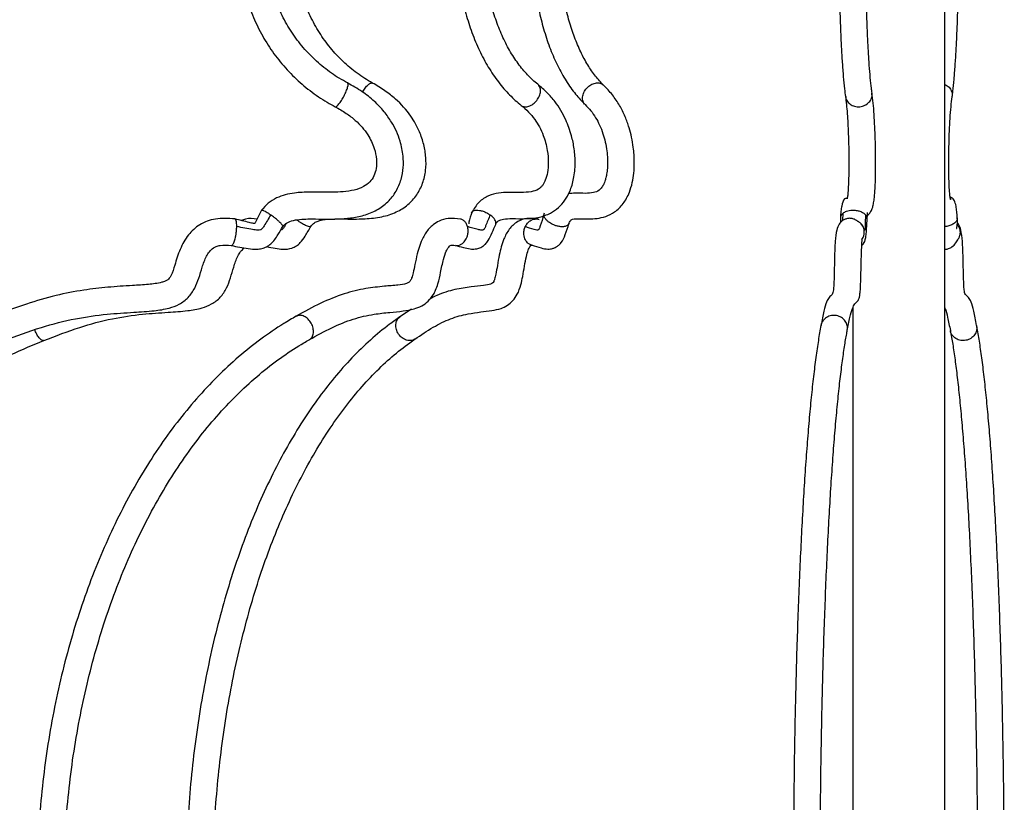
# Model space of a CAD drawing. Header units: millimetres. Extents: x 425 to 1011, y 286 to 740.
# Tile 32 of 41: x 933 to 958, y 334 to 355. Entities that reach past the tile are written whole.
import ezdxf

# ---------------------------------------------------------------- set-up
doc = ezdxf.new("R2010")
doc.units = ezdxf.units.MM

msp = doc.modelspace()

# ---------------------------------------------------------------- linework, layer by layer
at = {"color": 7, "linetype": 'Continuous', "lineweight": 25}
for p, q in [((956.822, 312.352), (956.822, 409.443)), ((946.369, 349.784), (946.343, 349.688)), ((954.158, 349.588), (954.167, 349.785)), ((954.097, 349.665), (954.101, 349.54)), ((954.691, 349.432), (954.659, 349.479)), ((954.698, 349.413), (954.691, 349.432)), ((954.701, 349.409), (954.694, 349.422)), ((954.724, 349.348), (954.721, 349.354)), ((957.18, 349.119), (957.179, 349.116)), ((942.907, 347.275), (942.601, 347.077)), ((954.422, 347.31), (954.422, 317.091))]:
    msp.add_line(p, q, dxfattribs=at)
for points, knots in [([(940.438, 360.731), (940.359, 360.674), (940.134, 360.512), (939.792, 360.206), (939.43, 359.802), (939.116, 359.358), (938.854, 358.88), (938.648, 358.374), (938.499, 357.846), (938.41, 357.305), (938.383, 356.756), (938.418, 356.208), (938.513, 355.667), (938.669, 355.141), (938.882, 354.638), (939.151, 354.162), (939.471, 353.722), (939.838, 353.323), (940.248, 352.971), (940.611, 352.723), (940.839, 352.598), (940.909, 352.56)], [0, 0, 0, 0, 0.030304, 0.085788, 0.141303, 0.196839, 0.252395, 0.307969, 0.363559, 0.419163, 0.474778, 0.5304, 0.586025, 0.641649, 0.697268, 0.752878, 0.808475, 0.864057, 0.91962, 0.975163, 1, 1, 1, 1]), ([(945.442, 360.685), (945.389, 360.626), (945.235, 360.46), (945.003, 360.146), (944.759, 359.734), (944.55, 359.281), (944.377, 358.796), (944.243, 358.284), (944.149, 357.753), (944.096, 357.209), (944.085, 356.66), (944.115, 356.112), (944.188, 355.573), (944.301, 355.05), (944.453, 354.549), (944.644, 354.077), (944.871, 353.64), (945.132, 353.245), (945.418, 352.904), (945.636, 352.7), (945.752, 352.606), (945.765, 352.596)], [0, 0, 0, 0, 0.030546, 0.087103, 0.143807, 0.200631, 0.257463, 0.314261, 0.371018, 0.427742, 0.484451, 0.54117, 0.597917, 0.654715, 0.711587, 0.768551, 0.825612, 0.882752, 0.939892, 0.993333, 1, 1, 1, 1]), ([(947.164, 360.66), (947.119, 360.601), (946.99, 360.432), (946.798, 360.114), (946.596, 359.697), (946.423, 359.241), (946.282, 358.754), (946.173, 358.242), (946.098, 357.711), (946.057, 357.168), (946.05, 356.621), (946.078, 356.076), (946.14, 355.54), (946.235, 355.02), (946.364, 354.522), (946.524, 354.054), (946.715, 353.62), (946.935, 353.227), (947.173, 352.888), (947.349, 352.705), (947.433, 352.618)], [0, 0, 0, 0, 0.03059, 0.088078, 0.145615, 0.20307, 0.260384, 0.317557, 0.374618, 0.431602, 0.48855, 0.5455, 0.602484, 0.65954, 0.716713, 0.774047, 0.831582, 0.889344, 0.947313, 1, 1, 1, 1]), ([(954.197, 360.479), (954.191, 360.425), (954.175, 360.265), (954.151, 359.964), (954.126, 359.563), (954.104, 359.124), (954.087, 358.654), (954.073, 358.157), (954.064, 357.642), (954.059, 357.116), (954.058, 356.584), (954.062, 356.056), (954.071, 355.538), (954.083, 355.037), (954.1, 354.561), (954.12, 354.116), (954.145, 353.708), (954.172, 353.342), (954.201, 353.046), (954.221, 352.89), (954.229, 352.823)], [0, 0, 0, 0, 0.030357, 0.089054, 0.147304, 0.205253, 0.263035, 0.320718, 0.378343, 0.435933, 0.493506, 0.551078, 0.608659, 0.666262, 0.723906, 0.781617, 0.839433, 0.897423, 0.95571, 1, 1, 1, 1]), ([(954.923, 352.917), (954.918, 352.959), (954.902, 353.076), (954.878, 353.313), (954.851, 353.641), (954.827, 354.019), (954.806, 354.439), (954.788, 354.896), (954.774, 355.38), (954.765, 355.886), (954.759, 356.406), (954.758, 356.931), (954.762, 357.454), (954.769, 357.967), (954.781, 358.463), (954.797, 358.934), (954.817, 359.374), (954.84, 359.774), (954.866, 360.124), (954.884, 360.315), (954.893, 360.406)], [0, 0, 0, 0, 0.030148, 0.085497, 0.141721, 0.198619, 0.255876, 0.313338, 0.370922, 0.42858, 0.486282, 0.544008, 0.601743, 0.659467, 0.717166, 0.774818, 0.832398, 0.889863, 0.947142, 1, 1, 1, 1]), ([(957.015, 352.823), (957.021, 352.868), (957.039, 353.004), (957.066, 353.268), (957.094, 353.63), (957.12, 354.034), (957.141, 354.474), (957.159, 354.946), (957.172, 355.443), (957.181, 355.959), (957.186, 356.486), (957.186, 357.018), (957.182, 357.546), (957.173, 358.063), (957.161, 358.563), (957.144, 359.037), (957.123, 359.481), (957.098, 359.887), (957.073, 360.22), (957.055, 360.402), (957.048, 360.479)], [0, 0, 0, 0, 0.030419, 0.090224, 0.149031, 0.207261, 0.2652, 0.322976, 0.380656, 0.438278, 0.495866, 0.55344, 0.611012, 0.668594, 0.726198, 0.783845, 0.84156, 0.899383, 0.957384, 1, 1, 1, 1]), ([(941.235, 353.18), (941.162, 353.22), (940.946, 353.339), (940.608, 353.578), (940.239, 353.912), (939.914, 354.292), (939.637, 354.71), (939.413, 355.161), (939.244, 355.637), (939.135, 356.131), (939.086, 356.635), (939.098, 357.141), (939.171, 357.642), (939.304, 358.129), (939.494, 358.595), (939.739, 359.034), (940.035, 359.437), (940.372, 359.793), (940.648, 360.023), (940.806, 360.133), (940.836, 360.155)], [0, 0, 0, 0, 0.030247, 0.090317, 0.150396, 0.210443, 0.270458, 0.330444, 0.390405, 0.450343, 0.510266, 0.570177, 0.630083, 0.689988, 0.749899, 0.809822, 0.869763, 0.929727, 0.98663, 1, 1, 1, 1]), ([(941.887, 353.177), (941.818, 353.216), (941.612, 353.335), (941.29, 353.573), (940.939, 353.906), (940.629, 354.285), (940.365, 354.703), (940.15, 355.153), (939.99, 355.628), (939.884, 356.121), (939.837, 356.624), (939.847, 357.13), (939.915, 357.63), (940.04, 358.117), (940.219, 358.583), (940.451, 359.021), (940.73, 359.425), (941.049, 359.781), (941.316, 360.017), (941.473, 360.133), (941.508, 360.159)], [0, 0, 0, 0, 0.0302, 0.090254, 0.150279, 0.210222, 0.270092, 0.329899, 0.389654, 0.44937, 0.509055, 0.568721, 0.628375, 0.688024, 0.74768, 0.807353, 0.867057, 0.926807, 0.983614, 1, 1, 1, 1]), ([(946.201, 353.144), (946.155, 353.182), (946.019, 353.295), (945.805, 353.523), (945.568, 353.845), (945.356, 354.214), (945.174, 354.622), (945.023, 355.065), (944.908, 355.534), (944.829, 356.024), (944.789, 356.527), (944.789, 357.033), (944.827, 357.536), (944.905, 358.027), (945.019, 358.497), (945.169, 358.94), (945.35, 359.349), (945.559, 359.716), (945.762, 359.998), (945.897, 360.145), (945.947, 360.2)], [0, 0, 0, 0, 0.029942, 0.088781, 0.147346, 0.205727, 0.264069, 0.322438, 0.380871, 0.439372, 0.497924, 0.556501, 0.615075, 0.673602, 0.732052, 0.790398, 0.848625, 0.906734, 0.964765, 1, 1, 1, 1]), ([(947.918, 353.122), (947.881, 353.159), (947.773, 353.268), (947.6, 353.491), (947.407, 353.806), (947.234, 354.169), (947.082, 354.573), (946.956, 355.012), (946.859, 355.481), (946.791, 355.971), (946.755, 356.474), (946.751, 356.983), (946.78, 357.489), (946.84, 357.983), (946.931, 358.458), (947.052, 358.906), (947.198, 359.32), (947.367, 359.692), (947.541, 359.995), (947.66, 360.156), (947.713, 360.225)], [0, 0, 0, 0, 0.029882, 0.087378, 0.144799, 0.202239, 0.259844, 0.317656, 0.375659, 0.433814, 0.492075, 0.550395, 0.608726, 0.667006, 0.725187, 0.783216, 0.841045, 0.898627, 0.95594, 1, 1, 1, 1]), ([(939.544, 349.432), (939.563, 349.455), (939.601, 349.499), (939.71, 349.568), (939.946, 349.627), (940.28, 349.634), (940.65, 349.627), (940.987, 349.628), (941.321, 349.653), (941.665, 349.718), (942.001, 349.853), (942.294, 350.066), (942.511, 350.344), (942.641, 350.654), (942.696, 350.967), (942.69, 351.306), (942.606, 351.715), (942.428, 352.107), (942.186, 352.446), (941.93, 352.714), (941.61, 352.968), (941.363, 353.107), (941.235, 353.18)], [0, 0, 0, 0, 0.013683, 0.026781, 0.059565, 0.124567, 0.179366, 0.228049, 0.277324, 0.330417, 0.385307, 0.438536, 0.490504, 0.539647, 0.585815, 0.629723, 0.688174, 0.768806, 0.817959, 0.872903, 0.933742, 1, 1, 1, 1]), ([(940.275, 349.438), (940.297, 349.465), (940.344, 349.52), (940.49, 349.596), (940.745, 349.633), (941.162, 349.633), (941.635, 349.622), (942.115, 349.673), (942.497, 349.791), (942.812, 349.989), (943.049, 350.25), (943.205, 350.56), (943.282, 350.896), (943.286, 351.238), (943.23, 351.578), (943.106, 351.946), (942.873, 352.363), (942.554, 352.716), (942.205, 352.99), (941.996, 353.113), (941.887, 353.177)], [0, 0, 0, 0, 0.017285, 0.036062, 0.082074, 0.14099, 0.236909, 0.305801, 0.367875, 0.422359, 0.474207, 0.525052, 0.57546, 0.625455, 0.675238, 0.727231, 0.797002, 0.88783, 0.941362, 1, 1, 1, 1]), ([(945.1, 349.488), (945.111, 349.508), (945.131, 349.544), (945.161, 349.574), (945.19, 349.594), (945.237, 349.614), (945.344, 349.637), (945.563, 349.644), (945.881, 349.632), (946.217, 349.662), (946.508, 349.758), (946.738, 349.917), (946.911, 350.113), (947.051, 350.366), (947.149, 350.693), (947.184, 351.075), (947.157, 351.454), (947.078, 351.839), (946.923, 352.271), (946.698, 352.642), (946.443, 352.939), (946.284, 353.073), (946.201, 353.144)], [0, 0, 0, 0, 0.017205, 0.030173, 0.04594, 0.06007, 0.078959, 0.135643, 0.217632, 0.296115, 0.359819, 0.408193, 0.450489, 0.494062, 0.548349, 0.608434, 0.6649, 0.718593, 0.788156, 0.881549, 0.937731, 1, 1, 1, 1]), ([(947.013, 349.511), (947.023, 349.534), (947.043, 349.579), (947.092, 349.629), (947.252, 349.645), (947.548, 349.622), (947.9, 349.653), (948.213, 349.803), (948.432, 350.012), (948.587, 350.292), (948.669, 350.57), (948.711, 350.838), (948.725, 351.15), (948.695, 351.556), (948.608, 351.957), (948.478, 352.316), (948.333, 352.607), (948.145, 352.887), (947.996, 353.041), (947.918, 353.122)], [0, 0, 0, 0, 0.025384, 0.048674, 0.122176, 0.206705, 0.316413, 0.374144, 0.434714, 0.491698, 0.534034, 0.572553, 0.616433, 0.674333, 0.755968, 0.806775, 0.864293, 0.928826, 1, 1, 1, 1]), ([(954.763, 349.726), (954.767, 349.724), (954.776, 349.717), (954.811, 349.727), (954.87, 349.783), (954.939, 349.92), (954.961, 350.018), (954.98, 350.139), (954.995, 350.291), (955.006, 350.477), (955.016, 350.761), (955.018, 351.097), (955.015, 351.433), (955.008, 351.735), (954.996, 352.056), (954.978, 352.376), (954.953, 352.677), (954.933, 352.835), (954.923, 352.918)], [0, 0, 0, 0, 0.048449, 0.129401, 0.18573, 0.229094, 0.280051, 0.331343, 0.374216, 0.414284, 0.471911, 0.55383, 0.606094, 0.666721, 0.736127, 0.814515, 0.902357, 1, 1, 1, 1]), ([(947.433, 352.617), (947.483, 352.566), (947.579, 352.467), (947.745, 352.232), (947.904, 351.894), (948.008, 351.441), (948.027, 351.078), (948.005, 350.842), (947.98, 350.713), (947.952, 350.618), (947.917, 350.531), (947.869, 350.447), (947.782, 350.359), (947.643, 350.309), (947.428, 350.293), (947.209, 350.312), (947.057, 350.297), (947, 350.292)], [0, 0, 0, 0, 0.075546, 0.145202, 0.2693, 0.375623, 0.463334, 0.499258, 0.528622, 0.55246, 0.571523, 0.607971, 0.651953, 0.728018, 0.824417, 0.934566, 1, 1, 1, 1]), ([(954.23, 352.821), (954.238, 352.755), (954.254, 352.628), (954.281, 352.324), (954.305, 351.895), (954.318, 351.349), (954.319, 350.88), (954.309, 350.533), (954.296, 350.316), (954.284, 350.205), (954.273, 350.153), (954.277, 350.162), (954.28, 350.168), (954.257, 350.162), (954.227, 350.17), (954.184, 350.143), (954.141, 350.03), (954.11, 349.843), (954.101, 349.723), (954.097, 349.665)], [0, 0, 0, 0, 0.068372, 0.131419, 0.242343, 0.334549, 0.40825, 0.466428, 0.514188, 0.554715, 0.587984, 0.619575, 0.655887, 0.720136, 0.785917, 0.860594, 0.934256, 0.968402, 1, 1, 1, 1]), ([(957.148, 349.665), (957.144, 349.721), (957.136, 349.837), (957.111, 350.005), (957.073, 350.122), (957.007, 350.192), (956.966, 350.196), (956.975, 350.154), (956.978, 350.131), (956.971, 350.154), (956.96, 350.216), (956.947, 350.341), (956.935, 350.541), (956.929, 350.776), (956.926, 351.012), (956.926, 351.292), (956.932, 351.607), (956.943, 351.942), (956.96, 352.273), (956.985, 352.581), (957.005, 352.738), (957.015, 352.821)], [0, 0, 0, 0, 0.0325366, 0.0660826, 0.1319436, 0.206878, 0.2711175, 0.3367843, 0.3929374, 0.4221169, 0.4505557, 0.4910151, 0.5440757, 0.5769727, 0.6154195, 0.6605353, 0.71297, 0.7728786, 0.8403627, 0.915858, 1, 1, 1, 1]), ([(940.909, 352.56), (941.007, 352.505), (941.193, 352.401), (941.493, 352.169), (941.76, 351.869), (941.933, 351.508), (941.996, 351.205), (941.991, 350.958), (941.931, 350.754), (941.818, 350.587), (941.64, 350.457), (941.4, 350.375), (941.123, 350.337), (940.842, 350.326), (940.555, 350.329), (940.226, 350.334), (939.823, 350.32), (939.444, 350.227), (939.158, 350.052), (939.045, 349.922), (938.989, 349.858)], [0, 0, 0, 0, 0.06233, 0.117223, 0.208382, 0.27881, 0.33136, 0.373265, 0.410053, 0.444211, 0.482308, 0.530257, 0.585051, 0.638367, 0.686343, 0.744265, 0.819765, 0.907535, 0.954419, 1, 1, 1, 1]), ([(945.765, 352.596), (945.831, 352.54), (945.956, 352.434), (946.16, 352.189), (946.34, 351.862), (946.45, 351.46), (946.482, 351.122), (946.462, 350.849), (946.411, 350.667), (946.358, 350.559), (946.3, 350.475), (946.2, 350.387), (946.014, 350.33), (945.753, 350.318), (945.466, 350.33), (945.179, 350.317), (944.912, 350.25), (944.654, 350.092), (944.533, 349.897), (944.475, 349.803)], [0, 0, 0, 0, 0.065661, 0.123619, 0.220239, 0.295072, 0.350698, 0.396184, 0.43555, 0.45418, 0.473263, 0.514382, 0.581026, 0.661674, 0.747865, 0.811533, 0.874733, 0.939113, 1, 1, 1, 1]), ([(938.988, 349.858), (938.938, 349.767), (938.881, 349.664), (938.831, 349.549), (938.82, 349.528), (938.816, 349.519), (938.816, 349.517), (938.816, 349.515), (938.816, 349.515), (938.815, 349.515), (938.814, 349.514), (938.81, 349.514), (938.798, 349.513), (938.75, 349.518), (938.581, 349.561), (938.419, 349.601), (938.293, 349.631)], [0, 0, 0, 0, 0.326166, 0.371857, 0.398159, 0.404329, 0.406387, 0.408081, 0.4111, 0.412715, 0.414619, 0.419994, 0.428417, 0.458519, 0.580702, 1, 1, 1, 1]), ([(938.99, 349.856), (938.992, 349.859), (938.996, 349.865), (939.025, 349.859), (939.077, 349.835), (939.148, 349.794), (939.203, 349.756), (939.23, 349.737)], [0, 0, 0, 0, 0.12067, 0.328066, 0.549846, 0.777217, 1, 1, 1, 1]), ([(944.484, 349.817), (944.45, 349.725), (944.411, 349.622), (944.395, 349.519), (944.395, 349.506), (944.397, 349.503), (944.398, 349.502), (944.398, 349.501)], [0, 0, 0, 0, 0.83785, 0.942071, 0.97695, 0.990639, 1, 1, 1, 1]), ([(944.468, 349.785), (944.477, 349.803), (944.49, 349.832), (944.54, 349.855), (944.599, 349.865), (944.678, 349.859), (944.771, 349.835), (944.869, 349.794), (944.927, 349.756), (944.955, 349.737)], [0, 0, 0, 0, 0.177386, 0.287662, 0.412788, 0.551286, 0.699389, 0.851227, 1, 1, 1, 1]), ([(954.167, 349.785), (954.195, 349.803), (954.241, 349.832), (954.329, 349.855), (954.414, 349.865), (954.512, 349.859), (954.609, 349.835), (954.697, 349.794), (954.735, 349.756), (954.755, 349.737)], [0, 0, 0, 0, 0.177386, 0.287662, 0.412788, 0.551286, 0.699389, 0.851227, 1, 1, 1, 1]), ([(954.796, 349.626), (954.798, 349.656), (954.801, 349.715), (954.804, 349.779), (954.807, 349.804), (954.803, 349.798), (954.803, 349.798)], [0, 0, 0, 0, 0.282028, 0.538054, 0.989722, 1, 1, 1, 1]), ([(938.292, 349.632), (938.122, 349.644), (937.805, 349.667), (937.375, 349.508), (937.055, 349.221), (936.852, 348.843), (936.736, 348.473), (936.66, 348.212), (936.587, 348.088), (936.538, 348.041), (936.47, 348.006), (936.305, 347.953), (936.015, 347.92), (935.545, 347.889), (934.981, 347.856), (934.314, 347.777), (933.601, 347.64), (932.823, 347.413), (932.294, 347.218), (932.017, 347.115)], [0, 0, 0, 0, 0.069307, 0.12873, 0.182111, 0.240758, 0.29933, 0.338927, 0.349775, 0.357629, 0.367949, 0.381817, 0.430929, 0.488919, 0.577633, 0.665498, 0.767115, 0.877985, 1, 1, 1, 1]), ([(938.341, 349.432), (938.341, 349.462), (938.34, 349.522), (938.328, 349.587), (938.311, 349.625), (938.297, 349.628), (938.291, 349.629)], [0, 0, 0, 0, 0.269382, 0.544286, 0.812407, 1, 1, 1, 1]), ([(939.23, 349.737), (939.171, 349.642), (939.095, 349.521), (939.018, 349.389), (938.983, 349.357), (938.948, 349.339), (938.869, 349.335), (938.663, 349.37), (938.48, 349.405), (938.341, 349.432)], [0, 0, 0, 0, 0.300527, 0.384093, 0.406101, 0.426064, 0.490761, 0.614701, 1, 1, 1, 1]), ([(938.87, 349.63), (938.769, 349.643), (938.629, 349.661), (938.502, 349.604), (938.467, 349.588)], [0, 0, 0, 0, 0.725898, 1, 1, 1, 1]), ([(939.638, 349.518), (939.625, 349.496), (939.596, 349.447), (939.563, 349.388), (939.53, 349.357), (939.511, 349.346), (939.498, 349.345), (939.491, 349.345)], [0, 0, 0, 0, 0.331043, 0.718885, 0.82103, 0.913683, 1, 1, 1, 1]), ([(944.18, 349.628), (944.074, 349.641), (943.882, 349.665), (943.643, 349.595), (943.476, 349.492), (943.329, 349.353), (943.168, 349.111), (943.063, 348.782), (942.995, 348.464), (942.953, 348.249), (942.917, 348.117), (942.893, 348.056), (942.871, 348.011), (942.842, 347.978), (942.738, 347.932), (942.518, 347.902), (942.159, 347.873), (941.686, 347.821), (941.128, 347.687), (940.518, 347.44), (940.105, 347.21), (939.892, 347.092)], [0, 0, 0, 0, 0.0513815, 0.092567, 0.1207836, 0.142641, 0.1842247, 0.2472414, 0.2863797, 0.3175892, 0.3372227, 0.3437744, 0.3487915, 0.3656499, 0.3890764, 0.4411675, 0.5170494, 0.6173071, 0.7357636, 0.8633739, 1, 1, 1, 1]), ([(946.216, 349.624), (946.113, 349.64), (945.931, 349.668), (945.702, 349.586), (945.552, 349.476), (945.421, 349.33), (945.286, 349.08), (945.201, 348.748), (945.147, 348.433), (945.112, 348.217), (945.08, 348.085), (945.06, 348.026), (945.042, 347.983), (945.022, 347.957), (944.946, 347.918), (944.752, 347.887), (944.434, 347.86), (944.022, 347.794), (943.659, 347.69), (943.441, 347.574), (943.379, 347.541)], [0, 0, 0, 0, 0.0662666, 0.1178271, 0.1507946, 0.1777102, 0.2322459, 0.3090331, 0.3565279, 0.3962413, 0.4211739, 0.4295389, 0.4360803, 0.4585554, 0.4879214, 0.5555429, 0.660867, 0.7946665, 0.9416412, 1, 1, 1, 1]), ([(944.366, 349.432), (944.355, 349.462), (944.333, 349.523), (944.274, 349.587), (944.22, 349.621), (944.187, 349.624), (944.18, 349.625)], [0, 0, 0, 0, 0.3042333, 0.614702, 0.9175109, 1, 1, 1, 1]), ([(944.955, 349.737), (944.916, 349.642), (944.866, 349.521), (944.814, 349.389), (944.791, 349.357), (944.768, 349.339), (944.716, 349.335), (944.579, 349.37), (944.458, 349.405), (944.366, 349.432)], [0, 0, 0, 0, 0.300527, 0.384093, 0.406101, 0.426064, 0.490761, 0.614701, 1, 1, 1, 1]), ([(946.359, 349.737), (946.327, 349.642), (946.286, 349.521), (946.243, 349.389), (946.224, 349.357), (946.205, 349.339), (946.162, 349.335), (946.049, 349.37), (945.949, 349.405), (945.874, 349.432)], [0, 0, 0, 0, 0.300527, 0.384093, 0.406101, 0.426064, 0.490761, 0.614701, 1, 1, 1, 1]), ([(945.874, 349.432), (945.89, 349.462), (945.925, 349.522), (946, 349.588), (946.084, 349.626), (946.165, 349.636), (946.213, 349.624), (946.234, 349.618)], [0, 0, 0, 0, 0.212706, 0.429771, 0.641481, 0.839453, 1, 1, 1, 1]), ([(954.682, 349.45), (954.669, 349.471), (954.655, 349.495), (954.602, 349.535), (954.581, 349.55), (954.562, 349.563), (954.548, 349.573), (954.532, 349.583), (954.509, 349.597), (954.478, 349.615), (954.435, 349.636), (954.381, 349.649), (954.322, 349.648), (954.28, 349.642), (954.24, 349.631), (954.194, 349.612), (954.148, 349.585), (954.097, 349.54), (954.042, 349.468), (953.994, 349.338), (953.957, 349.039), (953.944, 348.636), (953.936, 348.248), (953.929, 347.973), (953.921, 347.842), (953.914, 347.764), (953.902, 347.698), (953.88, 347.649), (953.846, 347.621), (953.796, 347.584), (953.735, 347.475), (953.664, 347.233), (953.616, 346.986), (953.591, 346.856)], [0, 0, 0, 0, 0.0422834, 0.0490868, 0.0545392, 0.0569052, 0.059146, 0.0613801, 0.063732, 0.0691867, 0.0759488, 0.0885388, 0.0941602, 0.0994503, 0.1045436, 0.1095331, 0.1179897, 0.124911, 0.1377199, 0.1762891, 0.2251881, 0.2816837, 0.3373066, 0.3757074, 0.3900658, 0.4026769, 0.4270908, 0.4655689, 0.5277035, 0.6176728, 0.7313956, 0.8591286, 1, 1, 1, 1]), ([(954.657, 348.94), (954.67, 348.953), (954.688, 348.971), (954.716, 349.007), (954.733, 349.037), (954.755, 349.119), (954.781, 349.319), (954.789, 349.497), (954.796, 349.626)], [0, 0, 0, 0, 0.062391, 0.086248, 0.224925, 0.370041, 0.543766, 1, 1, 1, 1]), ([(954.755, 349.737), (954.75, 349.642), (954.745, 349.521), (954.739, 349.389), (954.737, 349.357), (954.734, 349.339), (954.732, 349.339), (954.73, 349.338)], [0, 0, 0, 0, 0.612368, 0.782646, 0.827492, 0.86817, 1, 1, 1, 1]), ([(957.13, 349.384), (957.13, 349.384), (957.132, 349.383), (957.135, 349.39), (957.155, 349.461), (957.151, 349.566), (957.148, 349.665)], [0, 0, 0, 0, 0.001361, 0.050823, 0.115726, 1, 1, 1, 1]), ([(957.654, 346.856), (957.628, 346.986), (957.58, 347.233), (957.51, 347.475), (957.448, 347.584), (957.399, 347.621), (957.364, 347.649), (957.342, 347.698), (957.331, 347.764), (957.323, 347.842), (957.316, 347.973), (957.308, 348.248), (957.3, 348.636), (957.289, 349.038), (957.247, 349.34), (957.211, 349.462), (957.155, 349.527), (957.143, 349.54)], [0, 0, 0, 0, 0.161447, 0.307836, 0.43817, 0.54128, 0.61249, 0.656588, 0.684567, 0.699021, 0.715476, 0.759486, 0.823233, 0.88798, 0.944021, 0.988224, 1, 1, 1, 1]), ([(938.199, 348.938), (938.345, 348.908), (938.566, 348.863), (938.835, 348.833), (938.998, 348.857), (939.121, 348.903), (939.281, 349.009), (939.408, 349.205), (939.502, 349.362), (939.544, 349.432)], [0, 0, 0, 0, 0.276585, 0.419542, 0.498816, 0.581247, 0.663803, 0.849004, 1, 1, 1, 1]), ([(939.121, 348.909), (939.195, 348.894), (939.336, 348.866), (939.557, 348.831), (939.749, 348.853), (939.9, 348.926), (940.024, 349.026), (940.143, 349.206), (940.227, 349.353), (940.275, 349.438)], [0, 0, 0, 0, 0.160912, 0.304995, 0.472655, 0.564311, 0.655714, 0.801577, 1, 1, 1, 1]), ([(944.042, 348.941), (944.114, 348.923), (944.241, 348.892), (944.416, 348.848), (944.548, 348.841), (944.667, 348.866), (944.758, 348.91), (944.84, 348.978), (944.929, 349.09), (945.009, 349.274), (945.07, 349.417), (945.1, 349.488)], [0, 0, 0, 0, 0.175192, 0.313284, 0.416484, 0.482261, 0.568209, 0.633356, 0.7091, 0.855755, 1, 1, 1, 1]), ([(946.048, 348.945), (946.125, 348.921), (946.258, 348.88), (946.422, 348.841), (946.522, 348.846), (946.587, 348.86), (946.658, 348.888), (946.719, 348.926), (946.772, 348.972), (946.846, 349.054), (946.925, 349.24), (946.981, 349.413), (947.012, 349.51)], [0, 0, 0, 0, 0.213127, 0.365865, 0.420929, 0.459504, 0.516171, 0.574899, 0.604595, 0.648984, 0.804398, 1, 1, 1, 1]), ([(954.687, 349.437), (954.685, 349.44), (954.678, 349.456), (954.669, 349.47), (954.662, 349.481)], [0, 0, 0, 0, 0.194337, 1, 1, 1, 1]), ([(954.277, 346.719), (954.301, 346.839), (954.345, 347.068), (954.411, 347.301), (954.469, 347.417), (954.519, 347.463), (954.556, 347.497), (954.582, 347.546), (954.601, 347.626), (954.616, 347.741), (954.628, 347.944), (954.636, 348.242), (954.642, 348.537), (954.649, 348.789), (954.656, 348.943), (954.661, 349.032), (954.665, 349.092), (954.661, 349.102), (954.659, 349.108)], [0, 0, 0, 0, 0.1628, 0.308398, 0.438808, 0.545241, 0.622877, 0.674695, 0.708015, 0.738847, 0.775316, 0.821572, 0.880602, 0.913316, 0.945968, 0.961084, 0.975307, 1, 1, 1, 1]), ([(956.822, 348.844), (956.83, 348.843), (956.85, 348.841), (956.886, 348.847), (956.946, 348.862), (957.08, 348.941), (957.137, 349.042), (957.18, 349.12)], [0, 0, 0, 0, 0.031187, 0.083068, 0.150892, 0.345047, 1, 1, 1, 1]), ([(932.261, 346.459), (932.586, 346.58), (933.199, 346.807), (934.103, 347.038), (934.914, 347.151), (935.601, 347.193), (936.142, 347.226), (936.541, 347.286), (936.847, 347.399), (937.086, 347.574), (937.251, 347.82), (937.357, 348.094), (937.437, 348.377), (937.522, 348.611), (937.623, 348.782), (937.714, 348.869), (937.812, 348.919), (937.968, 348.96), (938.101, 348.947), (938.2, 348.938)], [0, 0, 0, 0, 0.15007, 0.283198, 0.403828, 0.50487, 0.581654, 0.638429, 0.678557, 0.720777, 0.762779, 0.802281, 0.844104, 0.887227, 0.907179, 0.928652, 0.940983, 0.956324, 1, 1, 1, 1]), ([(933.309, 346.461), (933.618, 346.581), (934.203, 346.808), (935.066, 347.038), (935.841, 347.151), (936.498, 347.194), (937.016, 347.227), (937.401, 347.289), (937.696, 347.403), (937.924, 347.578), (938.083, 347.824), (938.184, 348.097), (938.26, 348.381), (938.342, 348.614), (938.437, 348.788), (938.504, 348.846), (938.538, 348.876)], [0, 0, 0, 0, 0.161689, 0.305123, 0.435085, 0.543939, 0.626653, 0.687782, 0.730901, 0.776135, 0.821077, 0.863427, 0.908462, 0.955206, 0.976989, 1, 1, 1, 1]), ([(940.238, 346.483), (940.432, 346.592), (940.805, 346.8), (941.369, 347.03), (941.877, 347.146), (942.312, 347.194), (942.656, 347.225), (942.939, 347.27), (943.162, 347.353), (943.341, 347.478), (943.461, 347.628), (943.542, 347.787), (943.609, 347.978), (943.667, 348.252), (943.725, 348.547), (943.793, 348.766), (943.854, 348.878), (943.899, 348.931), (943.931, 348.949), (943.98, 348.955), (944.019, 348.946), (944.042, 348.941)], [0, 0, 0, 0, 0.137435, 0.264118, 0.385499, 0.472621, 0.546489, 0.604951, 0.645641, 0.68043, 0.715045, 0.734095, 0.759608, 0.803689, 0.853503, 0.888632, 0.905375, 0.921169, 0.945858, 0.96781, 1, 1, 1, 1]), ([(942.993, 346.497), (943.15, 346.604), (943.453, 346.811), (943.915, 347.039), (944.333, 347.155), (944.693, 347.203), (944.978, 347.235), (945.213, 347.282), (945.401, 347.366), (945.554, 347.492), (945.679, 347.673), (945.758, 347.896), (945.81, 348.147), (945.849, 348.398), (945.894, 348.634), (945.944, 348.809), (945.991, 348.911), (946.024, 348.955), (946.025, 348.953), (946.025, 348.952), (946.04, 348.947), (946.049, 348.945)], [0, 0, 0, 0, 0.137033, 0.263429, 0.384526, 0.471398, 0.544699, 0.602111, 0.641524, 0.674683, 0.707338, 0.747165, 0.778568, 0.818136, 0.855598, 0.883101, 0.902524, 0.920803, 0.945915, 0.968321, 1, 1, 1, 1]), ([(956.822, 347.31), (956.825, 347.304), (956.851, 347.255), (956.899, 347.062), (956.944, 346.837), (956.967, 346.719)], [0, 0, 0, 0, 0.05952, 0.50353, 1, 1, 1, 1]), ([(939.894, 347.093), (939.785, 347.03), (939.472, 346.848), (938.967, 346.504), (938.387, 346.041), (937.827, 345.523), (937.29, 344.951), (936.778, 344.328), (936.293, 343.657), (935.836, 342.939), (935.41, 342.179), (935.016, 341.379), (934.657, 340.543), (934.332, 339.673), (934.044, 338.774), (933.793, 337.849), (933.581, 336.901), (933.408, 335.935), (933.275, 334.954), (933.182, 333.962), (933.131, 332.964), (933.12, 331.962), (933.15, 330.961), (933.22, 329.965), (933.332, 328.978), (933.484, 328.003), (933.675, 327.045), (933.905, 326.108), (934.173, 325.194), (934.478, 324.308), (934.82, 323.453), (935.195, 322.633), (935.605, 321.85), (936.045, 321.109), (936.516, 320.412), (937.016, 319.761), (937.541, 319.161), (938.091, 318.612), (938.663, 318.118), (939.254, 317.681), (939.863, 317.303), (940.486, 316.984), (941.12, 316.728), (941.702, 316.549), (942.073, 316.474), (942.227, 316.443)], [0, 0, 0, 0, 0.012577, 0.036117, 0.059691, 0.083307, 0.106958, 0.130634, 0.154328, 0.178033, 0.201745, 0.225458, 0.24917, 0.272879, 0.296585, 0.320286, 0.343984, 0.367678, 0.391369, 0.415058, 0.438745, 0.462432, 0.486119, 0.509806, 0.533496, 0.557189, 0.580885, 0.604585, 0.62829, 0.652001, 0.675718, 0.69944, 0.723167, 0.746899, 0.770633, 0.794365, 0.81809, 0.841802, 0.865493, 0.889155, 0.912779, 0.936355, 0.959877, 0.983343, 1, 1, 1, 1]), ([(942.6, 347.077), (942.509, 347.013), (942.248, 346.83), (941.828, 346.482), (941.346, 346.015), (940.881, 345.493), (940.436, 344.917), (940.012, 344.29), (939.61, 343.614), (939.234, 342.894), (938.883, 342.13), (938.559, 341.328), (938.263, 340.49), (937.996, 339.619), (937.76, 338.719), (937.555, 337.793), (937.382, 336.845), (937.241, 335.879), (937.133, 334.898), (937.058, 333.907), (937.017, 332.909), (937.01, 331.909), (937.036, 330.909), (937.097, 329.915), (937.19, 328.929), (937.317, 327.957), (937.477, 327.001), (937.668, 326.065), (937.891, 325.154), (938.144, 324.27), (938.428, 323.418), (938.74, 322.6), (939.079, 321.819), (939.445, 321.08), (939.836, 320.384), (940.251, 319.735), (940.688, 319.136), (941.147, 318.588), (941.624, 318.095), (942.119, 317.66), (942.619, 317.285), (942.961, 317.087), (943.127, 316.991)], [0, 0, 0, 0, 0.0134271, 0.0386098, 0.0638516, 0.0891607, 0.114513, 0.1398888, 0.1652738, 0.1906556, 0.2160291, 0.2413915, 0.2667417, 0.2920798, 0.3174065, 0.3427229, 0.3680303, 0.3933302, 0.4186241, 0.4439135, 0.4691999, 0.4944849, 0.5197699, 0.5450561, 0.5703449, 0.5956378, 0.6209365, 0.6462424, 0.6715573, 0.6968826, 0.72222, 0.7475708, 0.7729361, 0.7983164, 0.8237113, 0.8491191, 0.8745358, 0.8999524, 0.9253549, 0.9507254, 0.9760403, 1, 1, 1, 1]), ([(953.59, 346.854), (953.579, 346.791), (953.544, 346.606), (953.489, 346.256), (953.425, 345.786), (953.364, 345.263), (953.307, 344.689), (953.252, 344.065), (953.2, 343.395), (953.152, 342.68), (953.107, 341.923), (953.065, 341.127), (953.027, 340.296), (952.993, 339.431), (952.962, 338.538), (952.936, 337.619), (952.914, 336.678), (952.896, 335.719), (952.883, 334.746), (952.874, 333.762), (952.869, 332.772), (952.868, 331.78), (952.873, 330.79), (952.881, 329.805), (952.894, 328.83), (952.911, 327.868), (952.932, 326.924), (952.958, 326.002), (952.987, 325.104), (953.021, 324.235), (953.058, 323.398), (953.099, 322.596), (953.144, 321.833), (953.192, 321.112), (953.243, 320.435), (953.297, 319.805), (953.354, 319.225), (953.414, 318.695), (953.476, 318.219), (953.541, 317.797), (953.609, 317.429), (953.681, 317.115), (953.761, 316.836), (953.835, 316.688), (953.875, 316.608)], [0, 0, 0, 0, 0.012551, 0.037046, 0.061308, 0.085405, 0.109407, 0.133347, 0.157246, 0.181117, 0.204969, 0.228806, 0.252631, 0.276449, 0.30026, 0.324066, 0.347868, 0.371668, 0.395465, 0.419261, 0.443056, 0.466851, 0.490645, 0.51444, 0.538235, 0.562032, 0.58583, 0.609631, 0.633435, 0.657243, 0.681056, 0.704876, 0.728705, 0.752544, 0.776399, 0.800275, 0.824178, 0.848122, 0.872125, 0.896221, 0.92047, 0.944991, 0.970056, 1, 1, 1, 1]), ([(954.476, 316.967), (954.47, 316.977), (954.456, 317.002), (954.418, 317.096), (954.369, 317.255), (954.314, 317.482), (954.256, 317.776), (954.196, 318.137), (954.136, 318.559), (954.078, 319.041), (954.022, 319.578), (953.967, 320.169), (953.916, 320.811), (953.867, 321.5), (953.821, 322.233), (953.779, 323.008), (953.74, 323.82), (953.704, 324.667), (953.673, 325.546), (953.645, 326.451), (953.622, 327.38), (953.602, 328.329), (953.587, 329.294), (953.576, 330.271), (953.57, 331.256), (953.568, 332.244), (953.571, 333.233), (953.577, 334.217), (953.589, 335.193), (953.604, 336.156), (953.624, 337.104), (953.648, 338.031), (953.676, 338.934), (953.708, 339.81), (953.743, 340.654), (953.783, 341.463), (953.826, 342.234), (953.872, 342.964), (953.921, 343.649), (953.973, 344.287), (954.028, 344.874), (954.085, 345.409), (954.144, 345.887), (954.203, 346.299), (954.248, 346.565), (954.272, 346.694), (954.278, 346.721)], [0, 0, 0, 0, 0.0124603, 0.0301637, 0.0498766, 0.071236, 0.0936003, 0.1165442, 0.1398195, 0.1632896, 0.186879, 0.2105445, 0.2342608, 0.2580118, 0.2817875, 0.3055811, 0.329388, 0.3532049, 0.3770294, 0.4008599, 0.4246948, 0.4485332, 0.4723743, 0.4962174, 0.5200618, 0.543907, 0.5677526, 0.591598, 0.6154427, 0.6392862, 0.663128, 0.6869673, 0.7108036, 0.7346358, 0.7584629, 0.7822833, 0.8060952, 0.8298961, 0.8536822, 0.8774487, 0.901188, 0.924889, 0.9485343, 0.9720955, 0.9940628, 1, 1, 1, 1]), ([(956.967, 346.721), (956.978, 346.662), (957.009, 346.496), (957.06, 346.175), (957.119, 345.741), (957.177, 345.248), (957.233, 344.7), (957.287, 344.099), (957.338, 343.448), (957.387, 342.75), (957.432, 342.009), (957.474, 341.226), (957.512, 340.407), (957.547, 339.553), (957.578, 338.67), (957.604, 337.759), (957.627, 336.826), (957.646, 335.874), (957.66, 334.906), (957.67, 333.927), (957.675, 332.941), (957.676, 331.953), (957.673, 330.965), (957.665, 329.982), (957.653, 329.008), (957.637, 328.047), (957.616, 327.104), (957.592, 326.181), (957.563, 325.283), (957.53, 324.413), (957.494, 323.575), (957.454, 322.773), (957.41, 322.01), (957.363, 321.288), (957.313, 320.612), (957.261, 319.984), (957.206, 319.407), (957.148, 318.883), (957.089, 318.415), (957.028, 318.006), (956.967, 317.658), (956.906, 317.377), (956.857, 317.189), (956.831, 317.118), (956.822, 317.095)], [0, 0, 0, 0, 0.0128748, 0.0366786, 0.0606825, 0.0848688, 0.1091673, 0.133538, 0.1579571, 0.1824096, 0.206886, 0.2313797, 0.2558863, 0.2804027, 0.3049266, 0.3294562, 0.3539903, 0.3785278, 0.4030678, 0.4276098, 0.452153, 0.476697, 0.5012412, 0.5257852, 0.5503283, 0.5748701, 0.5994099, 0.6239472, 0.6484811, 0.6730107, 0.6975346, 0.7220515, 0.7465591, 0.7710546, 0.7955342, 0.8199923, 0.8444205, 0.8688065, 0.8931306, 0.9173603, 0.9414396, 0.9652662, 0.9886442, 1, 1, 1, 1]), ([(957.37, 316.608), (957.388, 316.641), (957.446, 316.748), (957.515, 316.945), (957.594, 317.24), (957.665, 317.581), (957.734, 317.984), (957.798, 318.438), (957.86, 318.944), (957.919, 319.501), (957.974, 320.108), (958.027, 320.763), (958.077, 321.463), (958.123, 322.206), (958.166, 322.989), (958.205, 323.809), (958.241, 324.663), (958.272, 325.547), (958.3, 326.458), (958.323, 327.392), (958.343, 328.345), (958.358, 329.314), (958.368, 330.295), (958.375, 331.283), (958.376, 332.275), (958.374, 333.266), (958.367, 334.253), (958.356, 335.232), (958.34, 336.199), (958.32, 337.149), (958.296, 338.079), (958.267, 338.986), (958.235, 339.865), (958.199, 340.713), (958.159, 341.527), (958.116, 342.303), (958.069, 343.039), (958.019, 343.731), (957.966, 344.377), (957.91, 344.974), (957.851, 345.521), (957.79, 346.015), (957.727, 346.449), (957.681, 346.715), (957.657, 346.841), (957.654, 346.854)], [0, 0, 0, 0, 0.012659, 0.040507, 0.064672, 0.090252, 0.114984, 0.139327, 0.16347, 0.187498, 0.211456, 0.235368, 0.259247, 0.283105, 0.306946, 0.330775, 0.354595, 0.378408, 0.402216, 0.426019, 0.44982, 0.473618, 0.497414, 0.521209, 0.545004, 0.568798, 0.592593, 0.616388, 0.640184, 0.663982, 0.687782, 0.711584, 0.735391, 0.759202, 0.78302, 0.806845, 0.830681, 0.85453, 0.878398, 0.902291, 0.926219, 0.950199, 0.974259, 0.997371, 1, 1, 1, 1]), ([(936.435, 317.135), (936.279, 317.156), (935.824, 317.218), (935.076, 317.369), (934.197, 317.607), (933.334, 317.907), (932.491, 318.266), (931.671, 318.683), (930.877, 319.157), (930.114, 319.684), (929.384, 320.264), (928.69, 320.894), (928.034, 321.57), (927.421, 322.291), (926.852, 323.053), (926.33, 323.853), (925.856, 324.687), (925.434, 325.553), (925.064, 326.447), (924.748, 327.364), (924.487, 328.302), (924.283, 329.255), (924.136, 330.221), (924.047, 331.195), (924.017, 332.173), (924.045, 333.152), (924.131, 334.126), (924.275, 335.092), (924.477, 336.046), (924.735, 336.984), (925.049, 337.902), (925.416, 338.797), (925.836, 339.664), (926.307, 340.499), (926.827, 341.301), (927.394, 342.064), (928.005, 342.786), (928.658, 343.465), (929.35, 344.096), (930.078, 344.678), (930.84, 345.208), (931.631, 345.683), (932.453, 346.109), (933.022, 346.343), (933.309, 346.461)], [0, 0, 0, 0, 0.012518, 0.036631, 0.060745, 0.084857, 0.108966, 0.133072, 0.157173, 0.18127, 0.205362, 0.229451, 0.253535, 0.277615, 0.301691, 0.325764, 0.349833, 0.373899, 0.397963, 0.422025, 0.446085, 0.470143, 0.4942, 0.518255, 0.54231, 0.566365, 0.590419, 0.614473, 0.638527, 0.662582, 0.686638, 0.710694, 0.734752, 0.758812, 0.782874, 0.806939, 0.831007, 0.855078, 0.879153, 0.903231, 0.927314, 0.951402, 0.975494, 1, 1, 1, 1]), ([(942.352, 317.132), (942.248, 317.152), (941.938, 317.214), (941.428, 317.362), (940.827, 317.598), (940.237, 317.895), (939.661, 318.252), (939.1, 318.665), (938.557, 319.135), (938.034, 319.659), (937.534, 320.234), (937.057, 320.859), (936.607, 321.531), (936.185, 322.247), (935.793, 323.005), (935.432, 323.801), (935.105, 324.633), (934.812, 325.496), (934.555, 326.387), (934.335, 327.303), (934.153, 328.239), (934.01, 329.191), (933.906, 330.157), (933.842, 331.131), (933.819, 332.109), (933.835, 333.088), (933.892, 334.063), (933.989, 335.03), (934.125, 335.985), (934.301, 336.925), (934.514, 337.844), (934.765, 338.74), (935.051, 339.608), (935.373, 340.445), (935.728, 341.247), (936.114, 342.012), (936.531, 342.735), (936.976, 343.414), (937.447, 344.047), (937.942, 344.63), (938.459, 345.162), (938.997, 345.64), (939.542, 346.055), (939.959, 346.324), (940.189, 346.455), (940.236, 346.482)], [0, 0, 0, 0, 0.012468, 0.036781, 0.06105, 0.085253, 0.109391, 0.133469, 0.157498, 0.181488, 0.20545, 0.229393, 0.253325, 0.277251, 0.301176, 0.325101, 0.349028, 0.37296, 0.396895, 0.420836, 0.44478, 0.468728, 0.492679, 0.516632, 0.540587, 0.564542, 0.588496, 0.612448, 0.636398, 0.660344, 0.684285, 0.708221, 0.732151, 0.756074, 0.779992, 0.803903, 0.82781, 0.851714, 0.875618, 0.899526, 0.923442, 0.947374, 0.971332, 0.994128, 1, 1, 1, 1]), ([(944.706, 317.129), (944.622, 317.149), (944.372, 317.209), (943.958, 317.356), (943.469, 317.589), (942.988, 317.884), (942.518, 318.237), (942.061, 318.647), (941.618, 319.112), (941.19, 319.632), (940.78, 320.204), (940.389, 320.825), (940.019, 321.494), (939.671, 322.208), (939.348, 322.964), (939.05, 323.758), (938.779, 324.588), (938.537, 325.45), (938.324, 326.341), (938.142, 327.256), (937.99, 328.192), (937.871, 329.145), (937.784, 330.111), (937.73, 331.086), (937.709, 332.066), (937.721, 333.046), (937.767, 334.022), (937.845, 334.991), (937.956, 335.948), (938.099, 336.889), (938.273, 337.811), (938.479, 338.709), (938.713, 339.579), (938.977, 340.418), (939.268, 341.222), (939.585, 341.989), (939.926, 342.714), (940.29, 343.394), (940.676, 344.028), (941.081, 344.612), (941.503, 345.144), (941.941, 345.623), (942.392, 346.045), (942.746, 346.326), (942.948, 346.466), (942.994, 346.498)], [0, 0, 0, 0, 0.012447, 0.036932, 0.061291, 0.085491, 0.109556, 0.133521, 0.157417, 0.181272, 0.205106, 0.228935, 0.252763, 0.276599, 0.300445, 0.324303, 0.348174, 0.372056, 0.395951, 0.419855, 0.443767, 0.467687, 0.491612, 0.515541, 0.539473, 0.563406, 0.587339, 0.611268, 0.635195, 0.659115, 0.683029, 0.706934, 0.730829, 0.754712, 0.778583, 0.802439, 0.82628, 0.850106, 0.873919, 0.897721, 0.921518, 0.945317, 0.969131, 0.992978, 1, 1, 1, 1])]:
    msp.add_open_spline(points, degree=3, knots=knots, dxfattribs=at)
at = {"color": 8, "linetype": 'Continuous', "lineweight": 25}
for points, knots in [([(940.91, 352.562), (940.91, 352.561), (940.915, 352.548), (940.949, 352.568), (941.006, 352.624), (941.076, 352.722), (941.144, 352.842), (941.202, 352.966), (941.24, 353.075), (941.253, 353.154), (941.24, 353.17), (941.234, 353.178)], [0, 0, 0, 0, 0.008051, 0.133089, 0.258127, 0.383165, 0.508203, 0.633241, 0.758279, 0.883317, 1, 1, 1, 1]), ([(941.626, 352.942), (941.63, 352.949), (941.654, 352.997), (941.713, 353.075), (941.789, 353.153), (941.852, 353.189), (941.875, 353.176), (941.884, 353.171)], [0, 0, 0, 0, 0.046378, 0.305245, 0.564112, 0.82298, 1, 1, 1, 1]), ([(945.766, 352.596), (945.767, 352.595), (945.786, 352.569), (945.857, 352.554), (945.965, 352.564), (946.08, 352.625), (946.178, 352.722), (946.248, 352.842), (946.276, 352.966), (946.263, 353.076), (946.22, 353.122), (946.199, 353.144)], [0, 0, 0, 0, 0.004706, 0.129626, 0.254545, 0.379464, 0.504384, 0.629303, 0.754222, 0.879142, 1, 1, 1, 1]), ([(947.435, 352.621), (947.43, 352.624), (947.395, 352.646), (947.368, 352.725), (947.364, 352.841), (947.411, 352.966), (947.498, 353.075), (947.612, 353.154), (947.735, 353.188), (947.845, 353.178), (947.894, 353.138), (947.915, 353.119)], [0, 0, 0, 0, 0.0211088, 0.1462946, 0.2714804, 0.3966662, 0.521852, 0.6470378, 0.7722237, 0.8974095, 1, 1, 1, 1]), ([(956.822, 353.139), (956.844, 353.13), (956.907, 353.103), (956.979, 353.016), (957.023, 352.912), (957.013, 352.846), (957.008, 352.82)], [0, 0, 0, 0, 0.16206, 0.479689, 0.797319, 1, 1, 1, 1]), ([(954.302, 352.67), (954.334, 352.641), (954.399, 352.585), (954.534, 352.552), (954.673, 352.565), (954.798, 352.625), (954.887, 352.722), (954.931, 352.827), (954.921, 352.892), (954.917, 352.917)], [0, 0, 0, 0, 0.151186, 0.302371, 0.453557, 0.604742, 0.755928, 0.907113, 1, 1, 1, 1]), ([(954.236, 352.823), (954.236, 352.807), (954.238, 352.75), (954.275, 352.703), (954.302, 352.67)], [0, 0, 0, 0, 0.279692, 1, 1, 1, 1]), ([(954.167, 349.785), (954.154, 349.774), (954.128, 349.75), (954.103, 349.709), (954.1, 349.679), (954.099, 349.665)], [0, 0, 0, 0, 0.312293, 0.682132, 1, 1, 1, 1]), ([(939.541, 349.434), (939.543, 349.436), (939.549, 349.44), (939.536, 349.466), (939.502, 349.508), (939.448, 349.562), (939.391, 349.613), (939.316, 349.675), (939.26, 349.716), (939.23, 349.737)], [0, 0, 0, 0, 0.075712, 0.21023, 0.423397, 0.536953, 0.670812, 0.825858, 1, 1, 1, 1]), ([(940.274, 349.438), (940.274, 349.437), (940.273, 349.427), (940.245, 349.426), (940.197, 349.436), (940.127, 349.465), (940.049, 349.508), (939.971, 349.56), (939.931, 349.591), (939.91, 349.607)], [0, 0, 0, 0, 0.01026, 0.199127, 0.367479, 0.512923, 0.743402, 0.866181, 1, 1, 1, 1]), ([(945.094, 349.492), (945.1, 349.501), (945.112, 349.52), (945.104, 349.562), (945.082, 349.613), (945.034, 349.675), (944.982, 349.716), (944.955, 349.737)], [0, 0, 0, 0, 0.156009, 0.322224, 0.518157, 0.745103, 1, 1, 1, 1]), ([(947.016, 349.521), (947.007, 349.502), (946.987, 349.464), (946.915, 349.433), (946.827, 349.425), (946.736, 349.436), (946.635, 349.465), (946.545, 349.508), (946.469, 349.562), (946.415, 349.613), (946.37, 349.675), (946.363, 349.716), (946.359, 349.737)], [0, 0, 0, 0, 0.116396, 0.231162, 0.338202, 0.433616, 0.516046, 0.64667, 0.716254, 0.79828, 0.893289, 1, 1, 1, 1]), ([(954.793, 349.626), (954.794, 349.641), (954.795, 349.679), (954.77, 349.716), (954.755, 349.737)], [0, 0, 0, 0, 0.4002275, 1, 1, 1, 1]), ([(957.145, 349.664), (957.146, 349.66), (957.151, 349.633), (957.131, 349.582), (957.078, 349.517), (956.988, 349.465), (956.897, 349.436), (956.84, 349.433), (956.822, 349.432)], [0, 0, 0, 0, 0.044941, 0.240912, 0.456353, 0.681426, 0.903346, 1, 1, 1, 1]), ([(938.201, 348.94), (938.203, 348.939), (938.211, 348.934), (938.23, 348.952), (938.259, 348.996), (938.285, 349.066), (938.308, 349.151), (938.324, 349.233), (938.337, 349.332), (938.34, 349.397), (938.341, 349.432)], [0, 0, 0, 0, 0.028909, 0.168888, 0.289825, 0.481489, 0.583599, 0.703972, 0.843402, 1, 1, 1, 1]), ([(944.052, 348.944), (944.066, 348.941), (944.104, 348.933), (944.167, 348.952), (944.245, 348.997), (944.306, 349.066), (944.35, 349.151), (944.375, 349.233), (944.386, 349.332), (944.373, 349.397), (944.366, 349.432)], [0, 0, 0, 0, 0.0748065, 0.2081694, 0.3233909, 0.5059958, 0.6032798, 0.7179637, 0.8508032, 1, 1, 1, 1]), ([(946.054, 348.947), (946.041, 348.949), (946.003, 348.956), (945.938, 348.998), (945.881, 349.066), (945.846, 349.151), (945.832, 349.232), (945.836, 349.332), (945.86, 349.397), (945.874, 349.432)], [0, 0, 0, 0, 0.07756, 0.211787, 0.424512, 0.537843, 0.671443, 0.826194, 1, 1, 1, 1]), ([(954.661, 349.092), (954.673, 349.111), (954.699, 349.153), (954.721, 349.233), (954.726, 349.331), (954.703, 349.397), (954.691, 349.432)], [0, 0, 0, 0, 0.179401, 0.41662, 0.691393, 1, 1, 1, 1]), ([(957.137, 349.508), (957.15, 349.49), (957.18, 349.452), (957.21, 349.378), (957.225, 349.288), (957.217, 349.196), (957.188, 349.143), (957.176, 349.121)], [0, 0, 0, 0, 0.158982, 0.347269, 0.567561, 0.819154, 1, 1, 1, 1]), ([(940.235, 346.487), (940.242, 346.489), (940.281, 346.502), (940.325, 346.573), (940.351, 346.685), (940.332, 346.817), (940.273, 346.943), (940.182, 347.046), (940.074, 347.109), (939.971, 347.126), (939.919, 347.1), (939.896, 347.088)], [0, 0, 0, 0, 0.029776, 0.154854, 0.279932, 0.405011, 0.530089, 0.655167, 0.780246, 0.905324, 1, 1, 1, 1]), ([(942.988, 346.502), (942.975, 346.492), (942.933, 346.458), (942.834, 346.452), (942.714, 346.487), (942.605, 346.57), (942.526, 346.686), (942.488, 346.817), (942.498, 346.942), (942.54, 347.034), (942.588, 347.062), (942.605, 347.072)], [0, 0, 0, 0, 0.0586, 0.183749, 0.308898, 0.434047, 0.559196, 0.684345, 0.809495, 0.934644, 1, 1, 1, 1]), ([(953.661, 346.999), (953.634, 346.963), (953.599, 346.919), (953.596, 346.864), (953.596, 346.853)], [0, 0, 0, 0, 0.794478, 1, 1, 1, 1]), ([(954.272, 346.721), (954.278, 346.753), (954.29, 346.827), (954.247, 346.944), (954.158, 347.046), (954.033, 347.11), (953.895, 347.123), (953.759, 347.088), (953.694, 347.029), (953.661, 346.999)], [0, 0, 0, 0, 0.109833, 0.2581942, 0.4065553, 0.5549165, 0.7032777, 0.8516388, 1, 1, 1, 1]), ([(933.306, 346.467), (933.298, 346.463), (933.275, 346.452), (933.219, 346.489), (933.153, 346.57), (933.098, 346.663), (933.076, 346.724), (933.07, 346.742)], [0, 0, 0, 0, 0.140777, 0.391971, 0.643165, 0.894359, 1, 1, 1, 1]), ([(957.649, 346.856), (957.654, 346.823), (957.667, 346.748), (957.623, 346.631), (957.535, 346.529), (957.41, 346.465), (957.271, 346.451), (957.137, 346.488), (957.033, 346.571), (956.976, 346.655), (956.973, 346.708), (956.972, 346.718)], [0, 0, 0, 0, 0.095029, 0.220119, 0.345209, 0.470299, 0.595389, 0.720479, 0.845569, 0.970659, 1, 1, 1, 1])]:
    msp.add_open_spline(points, degree=3, knots=knots, dxfattribs=at)

doc.saveas('drawing.dxf')
